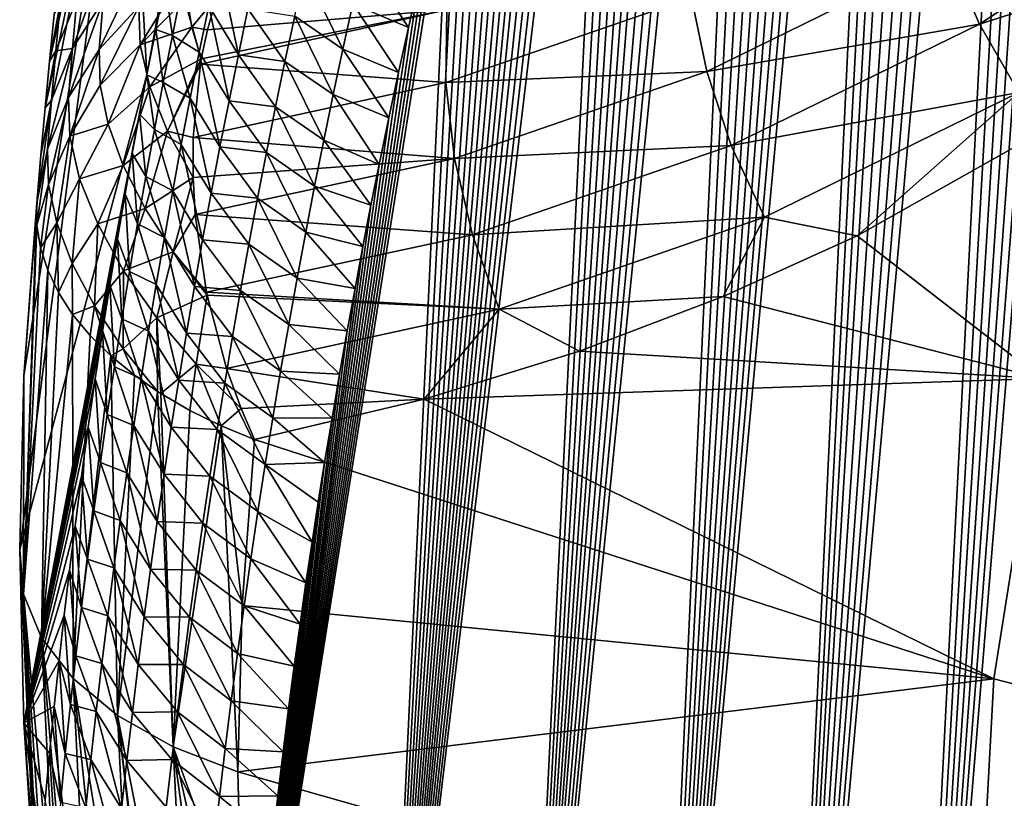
# Model space of a CAD drawing. Header units: metres. Extents: x -109 to 109, y -315 to 32.
# Tile 229 of 256: x 51.55 to 56.25, y -42.52 to -38.81. Entities that reach past the tile are written whole.
import ezdxf

# ---------------------------------------------------------------- set-up
doc = ezdxf.new("R2010")
doc.units = ezdxf.units.M
doc.layers.add('solid_K244242000C74_AAA', color=7, linetype='CONTINUOUS')

msp = doc.modelspace()

# ---------------------------------------------------------------- linework, layer by layer
at = {"layer": 'solid_K244242000C74_AAA'}
for points in [[(55.715164, -47.101147, 56.865765), (56.995544, -30.632408, 33.514179), (57.085381, -30.54059, 33.248219)], [(56.25885, -47.657204, 56.717491), (55.715164, -47.101147, 56.865765), (57.085381, -30.54059, 33.248219)], [(55.715164, -47.101147, 56.865765), (56.904716, -30.729477, 33.786823), (56.995544, -30.632408, 33.514179)], [(55.715164, -47.101147, 56.865765), (56.812916, -30.832148, 34.066559), (56.904716, -30.729477, 33.786823)], [(55.715164, -47.101147, 56.865765), (56.720165, -30.940811, 34.353844), (56.812916, -30.832148, 34.066559)], [(55.715164, -47.101147, 56.865765), (56.626461, -31.055485, 34.648705), (56.720165, -30.940811, 34.353844)], [(55.715164, -47.101147, 56.865765), (56.531788, -31.175915, 34.950817), (56.626461, -31.055485, 34.648705)], [(55.145649, -46.542496, 56.976105), (56.436184, -31.302544, 35.260693), (56.531788, -31.175915, 34.950817)], [(55.715164, -47.101147, 56.865765), (55.145649, -46.542496, 56.976105), (56.531788, -31.175915, 34.950817)], [(55.145649, -46.542496, 56.976105), (56.339695, -31.43582, 35.57885), (56.436184, -31.302544, 35.260693)], [(55.145649, -46.542496, 56.976105), (56.242298, -31.575655, 35.90519), (56.339695, -31.43582, 35.57885)], [(55.145649, -46.542496, 56.976105), (56.143986, -31.721855, 36.239468), (56.242298, -31.575655, 35.90519)], [(55.145649, -46.542496, 56.976105), (56.044823, -31.874949, 36.582279), (56.143986, -31.721855, 36.239468)], [(55.145649, -46.542496, 56.976105), (55.969936, -31.994614, 36.845345), (56.044823, -31.874949, 36.582279)], [(55.145649, -46.542496, 56.976105), (55.894608, -32.118462, 37.113556), (55.969936, -31.994614, 36.845345)], [(55.145649, -46.542496, 56.976105), (55.818794, -32.246155, 37.386532), (55.894608, -32.118462, 37.113556)], [(54.550083, -45.981049, 57.04678), (55.742531, -32.377926, 37.664528), (55.818794, -32.246155, 37.386532)], [(55.145649, -46.542496, 56.976105), (54.550083, -45.981049, 57.04678), (55.818794, -32.246155, 37.386532)], [(54.550083, -45.981049, 57.04678), (55.665871, -32.514038, 37.947823), (55.742531, -32.377926, 37.664528)], [(54.550083, -45.981049, 57.04678), (55.588852, -32.654758, 38.236706), (55.665871, -32.514038, 37.947823)], [(54.550083, -45.981049, 57.04678), (55.511497, -32.800201, 38.531311), (55.588852, -32.654758, 38.236706)], [(54.550083, -45.981049, 57.04678), (55.433727, -32.949917, 38.831158), (55.511497, -32.800201, 38.531311)], [(54.550083, -45.981049, 57.04678), (55.355583, -33.104103, 39.136456), (55.433727, -32.949917, 38.831158)], [(54.550083, -45.981049, 57.04678), (55.277138, -33.263077, 39.447521), (55.355583, -33.104103, 39.136456)], [(54.550083, -45.981049, 57.04678), (55.198456, -33.427143, 39.764687), (55.277138, -33.263077, 39.447521)], [(54.550083, -45.981049, 57.04678), (55.119591, -33.596542, 40.088207), (55.198456, -33.427143, 39.764687)], [(53.92878, -45.417683, 57.076584), (55.040424, -33.770752, 40.417557), (55.119591, -33.596542, 40.088207)], [(54.550083, -45.981049, 57.04678), (53.92878, -45.417683, 57.076584), (55.119591, -33.596542, 40.088207)], [(53.92878, -45.417683, 57.076584), (54.960995, -33.949886, 40.752842), (55.040424, -33.770752, 40.417557)], [(53.92878, -45.417683, 57.076584), (54.881401, -34.134308, 41.094429), (54.960995, -33.949886, 40.752842)], [(53.92878, -45.417683, 57.076584), (54.801735, -34.324387, 41.442699), (54.881401, -34.134308, 41.094429)], [(53.92878, -45.417683, 57.076584), (54.738018, -34.480766, 41.726372), (54.801735, -34.324387, 41.442699)], [(53.002499, -34.420582, 46.989998), (52.158936, -39.069553, 52.143311), (52.06636, -37.366936, 53.365517)], [(53.002499, -34.420582, 46.989998), (52.201508, -38.853107, 51.811279), (52.158936, -39.069553, 52.143311)], [(53.002499, -34.420582, 46.989998), (52.244907, -38.640022, 51.482777), (52.201508, -38.853107, 51.811279)], [(53.92878, -45.417683, 57.076584), (54.674267, -34.640797, 42.01437), (54.738018, -34.480766, 41.726372)], [(53.92878, -45.417683, 57.076584), (54.610409, -34.804195, 42.306408), (54.674267, -34.640797, 42.01437)], [(53.92878, -45.417683, 57.076584), (54.546509, -34.971176, 42.602711), (54.610409, -34.804195, 42.306408)], [(53.92878, -45.417683, 57.076584), (54.482639, -35.141972, 42.903488), (54.546509, -34.971176, 42.602711)], [(53.92878, -45.417683, 57.076584), (54.418877, -35.316803, 43.208965), (54.482639, -35.141972, 42.903488)], [(53.281342, -44.851772, 57.063065), (54.355286, -35.495892, 43.519363), (54.418877, -35.316803, 43.208965)], [(53.92878, -45.417683, 57.076584), (53.281342, -44.851772, 57.063065), (54.418877, -35.316803, 43.208965)], [(53.281342, -44.851772, 57.063065), (54.291908, -35.679356, 43.834797), (54.355286, -35.495892, 43.519363)], [(53.281342, -44.851772, 57.063065), (54.228561, -35.866623, 44.154747), (54.291908, -35.679356, 43.834797)], [(53.281342, -44.851772, 57.063065), (54.165295, -36.057808, 44.479313), (54.228561, -35.866623, 44.154747)], [(53.281342, -44.851772, 57.063065), (54.112701, -36.220314, 44.75349), (54.165295, -36.057808, 44.479313)], [(53.281342, -44.851772, 57.063065), (54.060291, -36.38588, 45.031197), (54.112701, -36.220314, 44.75349)], [(53.281342, -44.851772, 57.063065), (54.008118, -36.554661, 45.312576), (54.060291, -36.38588, 45.031197)], [(53.281342, -44.851772, 57.063065), (53.956242, -36.726814, 45.597778), (54.008118, -36.554661, 45.312576)], [(53.281342, -44.851772, 57.063065), (53.904716, -36.902481, 45.88694), (53.956242, -36.726814, 45.597778)], [(53.281342, -44.851772, 57.063065), (53.853394, -37.081253, 46.179707), (53.904716, -36.902481, 45.88694)], [(53.281342, -44.851772, 57.063065), (53.802223, -37.262993, 46.475952), (53.853394, -37.081253, 46.179707)], [(53.281342, -44.851772, 57.063065), (53.751286, -37.447884, 46.775841), (53.802223, -37.262993, 46.475952)], [(51.551472, -41.334538, 59.031837), (51.57196, -40.506462, 59.61166), (52.06636, -37.366936, 53.365517)], [(52.158936, -39.069553, 52.143311), (51.551472, -41.334538, 59.031837), (52.06636, -37.366936, 53.365517)], [(51.57196, -40.506462, 59.61166), (51.652527, -39.452469, 59.862488), (52.06636, -37.366936, 53.365517)], [(51.652527, -39.452469, 59.862488), (51.67276, -39.227154, 59.537811), (52.06636, -37.366936, 53.365517)], [(51.67276, -39.227154, 59.537811), (51.694092, -39.003506, 59.216709), (52.06636, -37.366936, 53.365517)], [(51.694092, -39.003506, 59.216709), (51.71648, -38.781521, 58.899181), (52.06636, -37.366936, 53.365517)], [(53.281342, -44.851772, 57.063065), (53.700661, -37.636124, 47.079552), (53.751286, -37.447884, 46.775841)], [(53.281342, -44.851772, 57.063065), (53.650433, -37.827896, 47.387249), (53.700661, -37.636124, 47.079552)], [(53.281342, -44.851772, 57.063065), (53.600681, -38.023388, 47.699112), (53.650433, -37.827896, 47.387249)], [(52.608517, -44.284981, 57.005322), (53.551491, -38.222794, 48.015308), (53.600681, -38.023388, 47.699112)], [(53.281342, -44.851772, 57.063065), (52.608517, -44.284981, 57.005322), (53.600681, -38.023388, 47.699112)], [(56.132744, -38.826683, 64.685898), (57.250626, -38.091293, 65.627357), (55.98476, -38.487141, 64.616707)], [(57.466614, -38.398712, 65.655937), (57.250626, -38.091293, 65.627357), (56.132744, -38.826683, 64.685898)], [(52.608517, -44.284981, 57.005322), (53.502911, -38.426224, 48.335953), (53.551491, -38.222794, 48.015308)], [(52.608517, -44.284981, 57.005322), (53.454678, -38.633068, 48.660526), (53.502911, -38.426224, 48.335953)], [(56.320568, -39.153111, 64.697815), (57.466614, -38.398712, 65.655937), (56.132744, -38.826683, 64.685898)], [(51.970642, -38.481552, 60.032677), (51.824287, -38.70911, 59.864403), (51.803471, -38.943504, 60.204323)], [(51.950047, -38.715191, 60.371387), (51.970642, -38.481552, 60.032677), (51.803471, -38.943504, 60.204323)], [(52.1395, -38.511566, 60.526875), (51.950047, -38.715191, 60.371387), (51.930798, -38.948277, 60.710556)], [(52.1395, -38.511566, 60.526875), (51.930798, -38.948277, 60.710556), (52.120552, -38.7425, 60.862785)], [(52.594978, -38.973438, 50.440742), (52.453621, -38.740486, 50.608105), (52.499962, -38.521614, 50.275303)], [(52.640854, -38.754669, 50.107471), (52.594978, -38.973438, 50.440742), (52.499962, -38.521614, 50.275303)], [(53.190296, -38.514351, 48.832382), (53.406799, -38.84333, 48.98904), (53.141426, -38.729813, 49.167282)], [(53.190296, -38.514351, 48.832382), (53.454678, -38.633068, 48.660526), (53.406799, -38.84333, 48.98904)], [(54.830315, -39.053043, 63.669571), (55.98476, -38.487141, 64.616707), (54.757751, -38.699673, 63.560768)], [(56.132744, -38.826683, 64.685898), (55.98476, -38.487141, 64.616707), (54.830315, -39.053043, 63.669571)], [(52.126499, -38.925533, 61.106701), (52.348476, -38.565247, 60.997524), (52.120552, -38.7425, 60.862785)], [(52.349361, -38.697876, 61.177895), (52.348476, -38.565247, 60.997524), (52.126499, -38.925533, 61.106701)], [(53.093849, -38.94614, 49.501831), (52.863804, -38.788708, 49.681198), (52.91127, -38.573288, 49.349354)], [(53.141426, -38.729813, 49.167282), (53.093849, -38.94614, 49.501831), (52.91127, -38.573288, 49.349354)], [(52.280125, -38.881474, 51.373329), (52.201508, -38.853107, 51.811279), (52.244907, -38.640022, 51.482777)], [(52.32515, -38.658543, 51.037395), (52.280125, -38.881474, 51.373329), (52.244907, -38.640022, 51.482777)], [(52.408615, -38.960121, 50.940575), (52.280125, -38.881474, 51.373329), (52.32515, -38.658543, 51.037395)], [(52.453621, -38.740486, 50.608105), (52.408615, -38.960121, 50.940575), (52.32515, -38.658543, 51.037395)], [(52.608517, -44.284981, 57.005322), (53.406799, -38.84333, 48.98904), (53.454678, -38.633068, 48.660526)], [(51.746979, -38.719704, 59.347851), (51.71648, -38.781521, 58.899181), (51.694092, -39.003506, 59.216709)], [(51.724571, -38.95499, 59.687908), (51.746979, -38.719704, 59.347851), (51.694092, -39.003506, 59.216709)], [(51.824287, -38.70911, 59.864403), (51.746979, -38.719704, 59.347851), (51.724571, -38.95499, 59.687908)], [(51.803471, -38.943504, 60.204323), (51.824287, -38.70911, 59.864403), (51.724571, -38.95499, 59.687908)], [(51.950047, -38.715191, 60.371387), (51.803471, -38.943504, 60.204323), (51.784039, -39.177353, 60.544697)], [(51.950047, -38.715191, 60.371387), (51.784039, -39.177353, 60.544697), (51.930798, -38.948277, 60.710556)], [(52.372581, -38.840778, 61.348667), (52.349361, -38.697876, 61.177895), (52.126499, -38.925533, 61.106701)], [(52.372581, -38.840778, 61.348667), (52.491066, -38.698883, 61.336475), (52.349361, -38.697876, 61.177895)], [(52.372581, -38.840778, 61.348667), (52.447071, -38.854076, 61.434093), (52.491066, -38.698883, 61.336475)], [(52.447071, -38.854076, 61.434093), (53.589813, -38.758987, 62.465851), (52.491066, -38.698883, 61.336475)], [(53.58527, -39.10577, 62.613144), (54.757751, -38.699673, 63.560768), (53.589813, -38.758987, 62.465851)], [(54.830315, -39.053043, 63.669571), (54.757751, -38.699673, 63.560768), (53.58527, -39.10577, 62.613144)], [(51.934933, -39.11879, 60.939278), (52.120552, -38.7425, 60.862785), (51.930798, -38.948277, 60.710556)], [(52.126499, -38.925533, 61.106701), (52.120552, -38.7425, 60.862785), (51.934933, -39.11879, 60.939278)], [(52.550415, -39.192986, 50.773682), (52.408615, -38.960121, 50.940575), (52.453621, -38.740486, 50.608105)], [(52.418175, -38.992031, 61.507835), (52.413601, -39.018353, 61.520618), (53.589813, -38.758987, 62.465851)], [(53.58527, -39.10577, 62.613144), (53.589813, -38.758987, 62.465851), (52.413601, -39.018353, 61.520618)], [(52.447071, -38.854076, 61.434093), (52.418175, -38.992031, 61.507835), (53.589813, -38.758987, 62.465851)], [(52.594978, -38.973438, 50.440742), (52.550415, -39.192986, 50.773682), (52.453621, -38.740486, 50.608105)], [(52.640854, -38.754669, 50.107471), (52.817623, -39.004944, 50.012707), (52.594978, -38.973438, 50.440742)], [(52.640854, -38.754669, 50.107471), (52.863804, -38.788708, 49.681198), (52.817623, -39.004944, 50.012707)], [(53.141426, -38.729813, 49.167282), (53.359398, -39.057247, 49.321693), (53.093849, -38.94614, 49.501831)], [(53.141426, -38.729813, 49.167282), (53.406799, -38.84333, 48.98904), (53.359398, -39.057247, 49.321693)], [(53.047554, -39.163322, 49.836033), (52.817623, -39.004944, 50.012707), (52.863804, -38.788708, 49.681198)], [(53.093849, -38.94614, 49.501831), (53.047554, -39.163322, 49.836033), (52.863804, -38.788708, 49.681198)], [(52.372581, -38.840778, 61.348667), (52.126499, -38.925533, 61.106701), (52.172195, -39.125832, 61.332138)], [(52.236485, -39.105141, 51.708931), (52.158936, -39.069553, 52.143311), (52.201508, -38.853107, 51.811279)], [(52.372581, -38.840778, 61.348667), (52.172195, -39.125832, 61.332138), (52.418175, -38.992031, 61.507835)], [(52.280125, -38.881474, 51.373329), (52.236485, -39.105141, 51.708931), (52.201508, -38.853107, 51.811279)], [(52.372581, -38.840778, 61.348667), (52.418175, -38.992031, 61.507835), (52.447071, -38.854076, 61.434093)], [(52.608517, -44.284981, 57.005322), (53.359398, -39.057247, 49.321693), (53.406799, -38.84333, 48.98904)], [(54.947662, -39.407043, 63.723301), (56.132744, -38.826683, 64.685898), (54.830315, -39.053043, 63.669571)], [(56.320568, -39.153111, 64.697815), (56.132744, -38.826683, 64.685898), (54.947662, -39.407043, 63.723301)], [(52.364933, -39.180496, 51.272713), (52.236485, -39.105141, 51.708931), (52.280125, -38.881474, 51.373329)], [(52.408615, -38.960121, 50.940575), (52.364933, -39.180496, 51.272713), (52.280125, -38.881474, 51.373329)], [(51.724571, -38.95499, 59.687908), (51.694092, -39.003506, 59.216709), (51.67276, -39.227154, 59.537811)], [(51.703571, -39.189743, 60.028419), (51.724571, -38.95499, 59.687908), (51.67276, -39.227154, 59.537811)], [(51.803471, -38.943504, 60.204323), (51.703571, -39.189743, 60.028419), (51.68399, -39.423912, 60.369419)], [(51.803471, -38.943504, 60.204323), (51.68399, -39.423912, 60.369419), (51.784039, -39.177353, 60.544697)], [(51.803471, -38.943504, 60.204323), (51.724571, -38.95499, 59.687908), (51.703571, -39.189743, 60.028419)], [(51.790287, -39.362583, 60.791298), (51.930798, -38.948277, 60.710556), (51.784039, -39.177353, 60.544697)], [(51.934933, -39.11879, 60.939278), (51.930798, -38.948277, 60.710556), (51.790287, -39.362583, 60.791298)], [(52.126499, -38.925533, 61.106701), (51.934933, -39.11879, 60.939278), (51.973446, -39.304523, 61.152409)], [(52.172195, -39.125832, 61.332138), (52.126499, -38.925533, 61.106701), (51.973446, -39.304523, 61.152409)], [(53.093849, -38.94614, 49.501831), (53.312584, -39.275051, 49.658684), (53.047554, -39.163322, 49.836033)], [(53.093849, -38.94614, 49.501831), (53.359398, -39.057247, 49.321693), (53.312584, -39.275051, 49.658684)], [(52.25655, -39.338619, 61.533722), (52.418175, -38.992031, 61.507835), (52.172195, -39.125832, 61.332138)], [(52.25655, -39.338619, 61.533722), (52.413601, -39.018353, 61.520618), (52.418175, -38.992031, 61.507835)], [(52.50716, -39.413292, 51.106285), (52.364933, -39.180496, 51.272713), (52.408615, -38.960121, 50.940575)], [(52.550415, -39.192986, 50.773682), (52.50716, -39.413292, 51.106285), (52.408615, -38.960121, 50.940575)], [(52.594978, -38.973438, 50.440742), (52.77272, -39.221977, 50.343876), (52.550415, -39.192986, 50.773682)], [(52.594978, -38.973438, 50.440742), (52.817623, -39.004944, 50.012707), (52.77272, -39.221977, 50.343876)], [(52.25655, -39.338619, 61.533722), (52.379158, -39.367912, 61.656979), (52.413601, -39.018353, 61.520618)], [(52.379158, -39.367912, 61.656979), (53.58527, -39.10577, 62.613144), (52.413601, -39.018353, 61.520618)], [(53.002541, -39.381336, 50.169884), (52.77272, -39.221977, 50.343876), (52.817623, -39.004944, 50.012707)], [(53.047554, -39.163322, 49.836033), (53.002541, -39.381336, 50.169884), (52.817623, -39.004944, 50.012707)], [(52.158936, -39.069553, 52.143311), (51.57196, -42.162601, 58.452019), (51.551472, -41.334538, 59.031837)], [(52.158936, -39.069553, 52.143311), (52.123474, -39.256042, 52.427994), (51.57196, -42.162601, 58.452019)], [(52.194221, -39.329544, 52.044193), (52.123474, -39.256042, 52.427994), (52.158936, -39.069553, 52.143311)], [(52.236485, -39.105141, 51.708931), (52.194221, -39.329544, 52.044193), (52.158936, -39.069553, 52.143311)], [(52.608517, -44.284981, 57.005322), (53.312584, -39.275051, 49.658684), (53.359398, -39.057247, 49.321693)], [(53.626579, -39.467957, 62.708481), (54.830315, -39.053043, 63.669571), (53.58527, -39.10577, 62.613144)], [(54.947662, -39.407043, 63.723301), (54.830315, -39.053043, 63.669571), (53.626579, -39.467957, 62.708481)], [(51.973446, -39.304523, 61.152409), (51.934933, -39.11879, 60.939278), (51.790287, -39.362583, 60.791298)], [(52.172195, -39.125832, 61.332138), (51.973446, -39.304523, 61.152409), (52.045555, -39.501698, 61.345612)], [(52.25655, -39.338619, 61.533722), (52.172195, -39.125832, 61.332138), (52.045555, -39.501698, 61.345612)], [(52.322582, -39.401608, 51.604523), (52.194221, -39.329544, 52.044193), (52.236485, -39.105141, 51.708931)], [(52.364933, -39.180496, 51.272713), (52.322582, -39.401608, 51.604523), (52.236485, -39.105141, 51.708931)], [(53.626579, -39.467957, 62.708481), (53.58527, -39.10577, 62.613144), (52.379158, -39.367912, 61.656979)], [(51.703571, -39.189743, 60.028419), (51.652527, -39.452469, 59.862488), (51.633423, -39.679451, 60.190735)], [(51.68399, -39.423912, 60.369419), (51.703571, -39.189743, 60.028419), (51.633423, -39.679451, 60.190735)], [(51.703571, -39.189743, 60.028419), (51.67276, -39.227154, 59.537811), (51.652527, -39.452469, 59.862488)], [(51.688671, -39.591953, 60.594185), (51.784039, -39.177353, 60.544697), (51.68399, -39.423912, 60.369419)], [(51.790287, -39.362583, 60.791298), (51.784039, -39.177353, 60.544697), (51.688671, -39.591953, 60.594185)], [(52.465214, -39.634346, 51.438557), (52.322582, -39.401608, 51.604523), (52.364933, -39.180496, 51.272713)], [(52.50716, -39.413292, 51.106285), (52.465214, -39.634346, 51.438557), (52.364933, -39.180496, 51.272713)], [(53.047554, -39.163322, 49.836033), (53.266472, -39.496979, 50.000221), (53.002541, -39.381336, 50.169884)], [(53.047554, -39.163322, 49.836033), (53.312584, -39.275051, 49.658684), (53.266472, -39.496979, 50.000221)], [(55.10564, -39.749107, 63.720055), (56.320568, -39.153111, 64.697815), (54.947662, -39.407043, 63.723301)], [(55.10564, -39.749107, 63.720055), (55.548141, -39.83741, 63.930595), (56.320568, -39.153111, 64.697815)], [(56.320568, -39.153111, 64.697815), (55.548141, -39.83741, 63.930595), (56.718815, -39.176811, 64.898811)], [(56.718815, -39.176811, 64.898811), (55.548141, -39.83741, 63.930595), (56.428635, -40.518288, 63.992043)], [(52.550415, -39.192986, 50.773682), (52.729092, -39.439793, 50.674713), (52.50716, -39.413292, 51.106285)], [(52.550415, -39.192986, 50.773682), (52.77272, -39.221977, 50.343876), (52.729092, -39.439793, 50.674713)], [(52.958805, -39.600163, 50.503391), (52.729092, -39.439793, 50.674713), (52.77272, -39.221977, 50.343876)], [(53.002541, -39.381336, 50.169884), (52.958805, -39.600163, 50.503391), (52.77272, -39.221977, 50.343876)], [(52.123474, -39.256042, 52.427994), (52.088642, -39.445229, 52.715443), (51.57196, -42.162601, 58.452019)], [(52.153332, -39.554661, 52.37912), (52.088642, -39.445229, 52.715443), (52.123474, -39.256042, 52.427994)], [(52.194221, -39.329544, 52.044193), (52.153332, -39.554661, 52.37912), (52.123474, -39.256042, 52.427994)], [(52.608517, -44.284981, 57.005322), (53.266472, -39.496979, 50.000221), (53.312584, -39.275051, 49.658684)], [(51.973446, -39.304523, 61.152409), (51.790287, -39.362583, 60.791298), (51.837189, -39.565422, 61.018932)], [(52.045555, -39.501698, 61.345612), (51.973446, -39.304523, 61.152409), (51.837189, -39.565422, 61.018932)], [(52.281551, -39.623436, 51.936001), (52.153332, -39.554661, 52.37912), (52.194221, -39.329544, 52.044193)], [(52.322582, -39.401608, 51.604523), (52.281551, -39.623436, 51.936001), (52.194221, -39.329544, 52.044193)], [(51.790287, -39.362583, 60.791298), (51.688671, -39.591953, 60.594185), (51.728378, -39.775375, 60.802891)], [(51.837189, -39.565422, 61.018932), (51.790287, -39.362583, 60.791298), (51.728378, -39.775375, 60.802891)], [(52.25655, -39.338619, 61.533722), (52.045555, -39.501698, 61.345612), (52.149792, -39.706299, 61.514957)], [(52.25655, -39.338619, 61.533722), (52.149792, -39.706299, 61.514957), (52.378799, -39.559109, 61.707718)], [(52.25655, -39.338619, 61.533722), (52.378799, -39.559109, 61.707718), (52.379158, -39.367912, 61.656979)], [(52.378799, -39.559109, 61.707718), (53.626579, -39.467957, 62.708481), (52.379158, -39.367912, 61.656979)], [(51.633343, -39.787289, 60.342773), (51.68399, -39.423912, 60.369419), (51.633423, -39.679451, 60.190735)], [(51.633343, -39.787289, 60.342773), (51.688671, -39.591953, 60.594185), (51.68399, -39.423912, 60.369419)], [(52.424572, -39.856136, 51.770493), (52.281551, -39.623436, 51.936001), (52.322582, -39.401608, 51.604523)], [(52.465214, -39.634346, 51.438557), (52.424572, -39.856136, 51.770493), (52.322582, -39.401608, 51.604523)], [(52.50716, -39.413292, 51.106285), (52.686741, -39.658371, 51.005215), (52.465214, -39.634346, 51.438557)], [(52.50716, -39.413292, 51.106285), (52.729092, -39.439793, 50.674713), (52.686741, -39.658371, 51.005215)], [(53.002541, -39.381336, 50.169884), (53.227596, -39.690662, 50.296734), (52.958805, -39.600163, 50.503391)], [(53.002541, -39.381336, 50.169884), (53.266472, -39.496979, 50.000221), (53.227596, -39.690662, 50.296734)], [(53.712273, -39.832691, 62.748478), (54.947662, -39.407043, 63.723301), (53.626579, -39.467957, 62.708481)], [(55.10564, -39.749107, 63.720055), (54.947662, -39.407043, 63.723301), (53.712273, -39.832691, 62.748478)], [(52.088642, -39.445229, 52.715443), (52.054466, -39.637241, 53.005756), (51.57196, -42.162601, 58.452019)], [(51.57196, -40.506462, 59.61166), (51.633423, -39.679451, 60.190735), (51.652527, -39.452469, 59.862488)], [(52.113819, -39.780487, 52.713715), (52.054466, -39.637241, 53.005756), (52.088642, -39.445229, 52.715443)], [(52.153332, -39.554661, 52.37912), (52.113819, -39.780487, 52.713715), (52.088642, -39.445229, 52.715443)], [(52.378799, -39.559109, 61.707718), (52.389034, -39.735176, 61.740784), (53.626579, -39.467957, 62.708481)], [(53.712273, -39.832691, 62.748478), (53.626579, -39.467957, 62.708481), (52.389034, -39.735176, 61.740784)], [(52.916344, -39.819794, 50.836559), (52.686741, -39.658371, 51.005215), (52.729092, -39.439793, 50.674713)], [(52.958805, -39.600163, 50.503391), (52.916344, -39.819794, 50.836559), (52.729092, -39.439793, 50.674713)], [(52.045555, -39.501698, 61.345612), (51.837189, -39.565422, 61.018932), (51.923607, -39.780922, 61.222042)], [(52.149792, -39.706299, 61.514957), (52.045555, -39.501698, 61.345612), (51.923607, -39.780922, 61.222042)], [(52.608517, -44.284981, 57.005322), (53.227596, -39.690662, 50.296734), (53.266472, -39.496979, 50.000221)], [(51.837189, -39.565422, 61.018932), (51.728378, -39.775375, 60.802891), (51.802242, -39.970169, 60.990986)], [(51.923607, -39.780922, 61.222042), (51.837189, -39.565422, 61.018932), (51.802242, -39.970169, 60.990986)], [(52.241844, -39.845974, 52.267155), (52.113819, -39.780487, 52.713715), (52.153332, -39.554661, 52.37912)], [(52.284039, -39.914165, 61.656994), (52.378799, -39.559109, 61.707718), (52.149792, -39.706299, 61.514957)], [(52.281551, -39.623436, 51.936001), (52.241844, -39.845974, 52.267155), (52.153332, -39.554661, 52.37912)], [(52.284039, -39.914165, 61.656994), (52.389034, -39.735176, 61.740784), (52.378799, -39.559109, 61.707718)], [(51.633343, -39.787289, 60.342773), (51.650612, -39.894745, 60.493763), (51.688671, -39.591953, 60.594185)], [(51.650612, -39.894745, 60.493763), (51.728378, -39.775375, 60.802891), (51.688671, -39.591953, 60.594185)], [(52.958805, -39.600163, 50.503391), (53.189392, -39.887691, 50.596863), (52.916344, -39.819794, 50.836559)], [(52.958805, -39.600163, 50.503391), (53.227596, -39.690662, 50.296734), (53.189392, -39.887691, 50.596863)], [(52.054466, -39.637241, 53.005756), (52.017586, -39.852234, 53.329086), (51.57196, -42.162601, 58.452019)], [(52.075672, -40.007008, 53.047981), (52.017586, -39.852234, 53.329086), (52.054466, -39.637241, 53.005756)], [(52.113819, -39.780487, 52.713715), (52.075672, -40.007008, 53.047981), (52.054466, -39.637241, 53.005756)], [(52.385235, -40.078651, 52.1021), (52.241844, -39.845974, 52.267155), (52.281551, -39.623436, 51.936001)], [(52.424572, -39.856136, 51.770493), (52.385235, -40.078651, 52.1021), (52.281551, -39.623436, 51.936001)], [(52.465214, -39.634346, 51.438557), (52.645657, -39.877701, 51.335384), (52.424572, -39.856136, 51.770493)], [(52.465214, -39.634346, 51.438557), (52.686741, -39.658371, 51.005215), (52.645657, -39.877701, 51.335384)], [(52.875153, -40.040207, 51.169384), (52.645657, -39.877701, 51.335384), (52.686741, -39.658371, 51.005215)], [(52.916344, -39.819794, 50.836559), (52.875153, -40.040207, 51.169384), (52.686741, -39.658371, 51.005215)], [(51.568851, -41.547901, 59.336552), (51.633423, -39.679451, 60.190735), (51.57196, -40.506462, 59.61166)], [(51.568851, -41.547901, 59.336552), (51.633343, -39.787289, 60.342773), (51.633423, -39.679451, 60.190735)], [(52.149792, -39.706299, 61.514957), (51.923607, -39.780922, 61.222042), (52.047421, -40.003819, 61.395672)], [(52.284039, -39.914165, 61.656994), (52.149792, -39.706299, 61.514957), (52.047421, -40.003819, 61.395672)], [(52.608517, -44.284981, 57.005322), (53.189392, -39.887691, 50.596863), (53.227596, -39.690662, 50.296734)], [(52.284039, -39.914165, 61.656994), (52.442642, -40.107067, 61.768852), (52.389034, -39.735176, 61.740784)], [(52.442642, -40.107067, 61.768852), (53.712273, -39.832691, 62.748478), (52.389034, -39.735176, 61.740784)], [(53.839325, -40.187023, 62.731724), (55.10564, -39.749107, 63.720055), (53.712273, -39.832691, 62.748478)], [(53.839325, -40.187023, 62.731724), (54.908985, -40.126926, 63.414211), (55.10564, -39.749107, 63.720055)], [(55.10564, -39.749107, 63.720055), (54.908985, -40.126926, 63.414211), (55.548141, -39.83741, 63.930595)], [(51.568851, -41.547901, 59.336552), (51.650612, -39.894745, 60.493763), (51.633343, -39.787289, 60.342773)], [(51.650612, -39.894745, 60.493763), (51.685043, -40.002106, 60.642204), (51.728378, -39.775375, 60.802891)], [(51.685043, -40.002106, 60.642204), (51.736343, -40.108292, 60.78664), (51.728378, -39.775375, 60.802891)], [(51.736343, -40.108292, 60.78664), (51.802242, -39.970169, 60.990986), (51.728378, -39.775375, 60.802891)], [(51.923607, -39.780922, 61.222042), (51.802242, -39.970169, 60.990986), (51.908649, -40.172081, 61.154354)], [(52.047421, -40.003819, 61.395672), (51.923607, -39.780922, 61.222042), (51.908649, -40.172081, 61.154354)], [(52.203457, -40.069214, 52.59798), (52.075672, -40.007008, 53.047981), (52.113819, -39.780487, 52.713715)], [(52.241844, -39.845974, 52.267155), (52.203457, -40.069214, 52.59798), (52.113819, -39.780487, 52.713715)], [(52.347198, -40.30188, 52.43338), (52.203457, -40.069214, 52.59798), (52.241844, -39.845974, 52.267155)], [(52.385235, -40.078651, 52.1021), (52.347198, -40.30188, 52.43338), (52.241844, -39.845974, 52.267155)], [(53.839325, -40.187023, 62.731724), (53.712273, -39.832691, 62.748478), (52.442642, -40.107067, 61.768852)], [(52.916344, -39.819794, 50.836559), (53.151932, -40.0882, 50.900719), (52.875153, -40.040207, 51.169384)], [(52.916344, -39.819794, 50.836559), (53.189392, -39.887691, 50.596863), (53.151932, -40.0882, 50.900719)], [(55.548141, -39.83741, 63.930595), (54.908985, -40.126926, 63.414211), (56.428635, -40.518288, 63.992043)], [(51.568851, -41.547901, 59.336552), (51.685043, -40.002106, 60.642204), (51.650612, -39.894745, 60.493763)], [(52.017586, -39.852234, 53.329086), (51.981556, -40.07098, 53.656151), (51.57196, -42.162601, 58.452019)], [(52.038891, -40.234211, 53.381916), (51.981556, -40.07098, 53.656151), (52.017586, -39.852234, 53.329086)], [(52.075672, -40.007008, 53.047981), (52.038891, -40.234211, 53.381916), (52.017586, -39.852234, 53.329086)], [(52.424572, -39.856136, 51.770493), (52.605843, -40.097775, 51.665226), (52.385235, -40.078651, 52.1021)], [(52.424572, -39.856136, 51.770493), (52.645657, -39.877701, 51.335384), (52.605843, -40.097775, 51.665226)], [(52.835236, -40.261395, 51.501865), (52.605843, -40.097775, 51.665226), (52.645657, -39.877701, 51.335384)], [(52.608517, -44.284981, 57.005322), (53.151932, -40.0882, 50.900719), (53.189392, -39.887691, 50.596863)], [(52.875153, -40.040207, 51.169384), (52.835236, -40.261395, 51.501865), (52.645657, -39.877701, 51.335384)], [(52.284039, -39.914165, 61.656994), (52.047421, -40.003819, 61.395672), (52.205616, -40.228676, 61.535583)], [(52.284039, -39.914165, 61.656994), (52.205616, -40.228676, 61.535583), (52.445499, -40.121052, 61.768795)], [(52.284039, -39.914165, 61.656994), (52.445499, -40.121052, 61.768795), (52.442642, -40.107067, 61.768852)], [(51.736343, -40.108292, 60.78664), (51.804031, -40.212399, 60.925674), (51.802242, -39.970169, 60.990986)], [(51.804031, -40.212399, 60.925674), (51.908649, -40.172081, 61.154354), (51.802242, -39.970169, 60.990986)], [(51.654892, -41.755722, 59.63335), (51.685043, -40.002106, 60.642204), (51.568851, -41.547901, 59.336552)], [(51.654892, -41.755722, 59.63335), (51.736343, -40.108292, 60.78664), (51.685043, -40.002106, 60.642204)], [(52.047421, -40.003819, 61.395672), (51.908649, -40.172081, 61.154354), (52.04528, -40.376698, 61.289425)], [(52.166382, -40.293137, 52.928482), (52.038891, -40.234211, 53.381916), (52.075672, -40.007008, 53.047981)], [(52.205616, -40.228676, 61.535583), (52.047421, -40.003819, 61.395672), (52.04528, -40.376698, 61.289425)], [(52.203457, -40.069214, 52.59798), (52.166382, -40.293137, 52.928482), (52.075672, -40.007008, 53.047981)], [(51.981556, -40.07098, 53.656151), (51.946407, -40.293648, 53.987095), (51.57196, -42.162601, 58.452019)], [(52.003475, -40.46209, 53.715523), (51.946407, -40.293648, 53.987095), (51.981556, -40.07098, 53.656151)], [(52.038891, -40.234211, 53.381916), (52.003475, -40.46209, 53.715523), (51.981556, -40.07098, 53.656151)], [(52.310459, -40.525806, 52.764328), (52.166382, -40.293137, 52.928482), (52.203457, -40.069214, 52.59798)], [(52.347198, -40.30188, 52.43338), (52.310459, -40.525806, 52.764328), (52.203457, -40.069214, 52.59798)], [(52.385235, -40.078651, 52.1021), (52.567291, -40.318577, 51.994736), (52.347198, -40.30188, 52.43338)], [(52.385235, -40.078651, 52.1021), (52.605843, -40.097775, 51.665226), (52.567291, -40.318577, 51.994736)], [(52.875153, -40.040207, 51.169384), (53.11496, -40.291679, 51.207912), (52.835236, -40.261395, 51.501865)], [(52.875153, -40.040207, 51.169384), (53.151932, -40.0882, 50.900719), (53.11496, -40.291679, 51.207912)], [(51.654892, -41.755722, 59.63335), (51.804031, -40.212399, 60.925674), (51.736343, -40.108292, 60.78664)], [(52.394329, -40.450005, 61.638359), (52.445499, -40.121052, 61.768795), (52.205616, -40.228676, 61.535583)], [(52.394329, -40.450005, 61.638359), (52.538174, -40.470402, 61.740292), (52.445499, -40.121052, 61.768795)], [(52.445499, -40.121052, 61.768795), (53.839325, -40.187023, 62.731724), (52.442642, -40.107067, 61.768852)], [(52.445499, -40.121052, 61.768795), (52.538174, -40.470402, 61.740292), (53.839325, -40.187023, 62.731724)], [(52.796585, -40.483345, 51.834003), (52.567291, -40.318577, 51.994736), (52.605843, -40.097775, 51.665226)], [(52.835236, -40.261395, 51.501865), (52.796585, -40.483345, 51.834003), (52.605843, -40.097775, 51.665226)], [(52.608517, -44.284981, 57.005322), (53.11496, -40.291679, 51.207912), (53.151932, -40.0882, 50.900719)], [(53.839325, -40.187023, 62.731724), (54.223557, -40.387802, 62.868477), (54.908985, -40.126926, 63.414211)], [(54.908985, -40.126926, 63.414211), (54.223557, -40.387802, 62.868477), (56.428635, -40.518288, 63.992043)], [(51.804031, -40.212399, 60.925674), (51.887573, -40.313499, 61.058247), (51.908649, -40.172081, 61.154354)], [(51.887573, -40.313499, 61.058247), (51.986191, -40.410664, 61.183109), (51.908649, -40.172081, 61.154354)], [(51.986191, -40.410664, 61.183109), (52.04528, -40.376698, 61.289425), (51.908649, -40.172081, 61.154354)], [(51.806614, -41.950787, 59.911934), (51.804031, -40.212399, 60.925674), (51.654892, -41.755722, 59.63335)], [(51.806614, -41.950787, 59.911934), (51.887573, -40.313499, 61.058247), (51.804031, -40.212399, 60.925674)], [(52.538174, -40.470402, 61.740292), (53.481285, -40.61697, 62.285645), (53.839325, -40.187023, 62.731724)], [(53.839325, -40.187023, 62.731724), (53.481285, -40.61697, 62.285645), (54.223557, -40.387802, 62.868477)], [(52.130623, -40.517738, 53.258656), (52.003475, -40.46209, 53.715523), (52.038891, -40.234211, 53.381916)], [(52.166382, -40.293137, 52.928482), (52.130623, -40.517738, 53.258656), (52.038891, -40.234211, 53.381916)], [(52.205616, -40.228676, 61.535583), (52.04528, -40.376698, 61.289425), (52.209187, -40.579838, 61.393131)], [(52.225121, -40.590065, 61.405434), (52.205616, -40.228676, 61.535583), (52.209187, -40.579838, 61.393131)], [(52.225121, -40.590065, 61.405434), (52.394329, -40.450005, 61.638359), (52.205616, -40.228676, 61.535583)], [(52.835236, -40.261395, 51.501865), (53.0784, -40.497967, 51.518295), (52.796585, -40.483345, 51.834003)], [(52.835236, -40.261395, 51.501865), (53.11496, -40.291679, 51.207912), (53.0784, -40.497967, 51.518295)], [(51.946407, -40.293648, 53.987095), (51.912182, -40.52039, 54.322037), (51.57196, -42.162601, 58.452019)], [(51.806614, -41.950787, 59.911934), (51.986191, -40.410664, 61.183109), (51.887573, -40.313499, 61.058247)], [(51.969421, -40.690624, 54.048801), (51.912182, -40.52039, 54.322037), (51.946407, -40.293648, 53.987095)], [(52.003475, -40.46209, 53.715523), (51.969421, -40.690624, 54.048801), (51.946407, -40.293648, 53.987095)], [(52.275013, -40.750423, 53.094948), (52.130623, -40.517738, 53.258656), (52.166382, -40.293137, 52.928482)], [(52.310459, -40.525806, 52.764328), (52.275013, -40.750423, 53.094948), (52.166382, -40.293137, 52.928482)], [(52.347198, -40.30188, 52.43338), (52.53001, -40.5401, 52.323914), (52.310459, -40.525806, 52.764328)], [(52.347198, -40.30188, 52.43338), (52.567291, -40.318577, 51.994736), (52.53001, -40.5401, 52.323914)], [(52.608517, -44.284981, 57.005322), (53.0784, -40.497967, 51.518295), (53.11496, -40.291679, 51.207912)], [(52.759201, -40.706047, 52.165802), (52.53001, -40.5401, 52.323914), (52.567291, -40.318577, 51.994736)], [(52.796585, -40.483345, 51.834003), (52.759201, -40.706047, 52.165802), (52.567291, -40.318577, 51.994736)], [(52.018753, -42.126339, 60.162647), (51.986191, -40.410664, 61.183109), (51.806614, -41.950787, 59.911934)], [(51.986191, -40.410664, 61.183109), (52.099018, -40.503159, 61.299129), (52.04528, -40.376698, 61.289425)], [(52.018753, -42.126339, 60.162647), (52.099018, -40.503159, 61.299129), (51.986191, -40.410664, 61.183109)], [(52.099018, -40.503159, 61.299129), (52.209187, -40.579838, 61.393131), (52.04528, -40.376698, 61.289425)], [(54.223557, -40.387802, 62.868477), (53.481285, -40.61697, 62.285645), (56.428635, -40.518288, 63.992043)], [(52.225121, -40.590065, 61.405434), (52.363392, -40.670677, 61.501045), (52.394329, -40.450005, 61.638359)], [(52.363392, -40.670677, 61.501045), (52.512619, -40.744465, 61.585014), (52.394329, -40.450005, 61.638359)], [(52.394329, -40.450005, 61.638359), (52.607822, -40.662197, 61.700844), (52.538174, -40.470402, 61.740292)], [(52.512619, -40.744465, 61.585014), (52.607822, -40.662197, 61.700844), (52.394329, -40.450005, 61.638359)], [(52.096172, -40.743, 53.588512), (51.969421, -40.690624, 54.048801), (52.003475, -40.46209, 53.715523)], [(52.130623, -40.517738, 53.258656), (52.096172, -40.743, 53.588512), (52.003475, -40.46209, 53.715523)], [(52.018753, -42.126339, 60.162647), (52.209187, -40.579838, 61.393131), (52.099018, -40.503159, 61.299129)], [(52.607822, -40.662197, 61.700844), (53.481285, -40.61697, 62.285645), (52.538174, -40.470402, 61.740292)], [(52.608517, -44.284981, 57.005322), (53.042351, -40.707241, 51.832027), (53.0784, -40.497967, 51.518295)], [(52.796585, -40.483345, 51.834003), (53.042351, -40.707241, 51.832027), (52.759201, -40.706047, 52.165802)], [(52.796585, -40.483345, 51.834003), (53.0784, -40.497967, 51.518295), (53.042351, -40.707241, 51.832027)], [(51.568851, -41.547901, 59.336552), (51.57196, -40.506462, 59.61166), (51.551472, -41.334538, 59.031837)], [(51.912182, -40.52039, 54.322037), (51.878952, -40.750923, 54.660744), (51.57196, -42.162601, 58.452019)], [(51.936726, -40.919811, 54.381756), (51.878952, -40.750923, 54.660744), (51.912182, -40.52039, 54.322037)], [(51.969421, -40.690624, 54.048801), (51.936726, -40.919811, 54.381756), (51.912182, -40.52039, 54.322037)], [(52.240864, -40.975719, 53.425243), (52.096172, -40.743, 53.588512), (52.130623, -40.517738, 53.258656)], [(52.275013, -40.750423, 53.094948), (52.240864, -40.975719, 53.425243), (52.130623, -40.517738, 53.258656)], [(52.310459, -40.525806, 52.764328), (52.493988, -40.762325, 52.65276), (52.275013, -40.750423, 53.094948)], [(52.310459, -40.525806, 52.764328), (52.53001, -40.5401, 52.323914), (52.493988, -40.762325, 52.65276)], [(52.723083, -40.929489, 52.497261), (52.493988, -40.762325, 52.65276), (52.53001, -40.5401, 52.323914)], [(52.759201, -40.706047, 52.165802), (52.723083, -40.929489, 52.497261), (52.53001, -40.5401, 52.323914)], [(53.481285, -40.61697, 62.285645), (56.199856, -41.951992, 62.988152), (56.428635, -40.518288, 63.992043)], [(56.428635, -40.518288, 63.992043), (56.199856, -41.951992, 62.988152), (59.864399, -42.893753, 64.115204)], [(52.283955, -42.276291, 60.376801), (52.209187, -40.579838, 61.393131), (52.018753, -42.126339, 60.162647)], [(52.283955, -42.276291, 60.376801), (52.225121, -40.590065, 61.405434), (52.209187, -40.579838, 61.393131)], [(52.283955, -42.276291, 60.376801), (52.363392, -40.670677, 61.501045), (52.225121, -40.590065, 61.405434)], [(52.607822, -40.662197, 61.700844), (52.671467, -40.810356, 61.656857), (53.481285, -40.61697, 62.285645)], [(53.481285, -40.61697, 62.285645), (52.671467, -40.810356, 61.656857), (56.199856, -41.951992, 62.988152)], [(52.063034, -40.968918, 53.918045), (51.936726, -40.919811, 54.381756), (51.969421, -40.690624, 54.048801)], [(52.096172, -40.743, 53.588512), (52.063034, -40.968918, 53.918045), (51.969421, -40.690624, 54.048801)], [(52.283955, -42.276291, 60.376801), (52.512619, -40.744465, 61.585014), (52.363392, -40.670677, 61.501045)], [(52.512619, -40.744465, 61.585014), (52.671467, -40.810356, 61.656857), (52.607822, -40.662197, 61.700844)], [(52.608517, -44.284981, 57.005322), (53.006924, -40.919697, 52.149254), (53.042351, -40.707241, 51.832027)], [(52.759201, -40.706047, 52.165802), (53.006924, -40.919697, 52.149254), (52.723083, -40.929489, 52.497261)], [(52.759201, -40.706047, 52.165802), (53.042351, -40.707241, 51.832027), (53.006924, -40.919697, 52.149254)], [(51.878952, -40.750923, 54.660744), (51.846775, -40.985096, 55.003098), (51.57196, -42.162601, 58.452019)], [(51.905388, -41.149639, 54.714386), (51.846775, -40.985096, 55.003098), (51.878952, -40.750923, 54.660744)], [(51.936726, -40.919811, 54.381756), (51.905388, -41.149639, 54.714386), (51.878952, -40.750923, 54.660744)], [(52.208004, -41.201683, 53.755207), (52.063034, -40.968918, 53.918045), (52.096172, -40.743, 53.588512)], [(52.240864, -40.975719, 53.425243), (52.208004, -41.201683, 53.755207), (52.096172, -40.743, 53.588512)], [(52.275013, -40.750423, 53.094948), (52.459225, -40.985249, 52.981281), (52.240864, -40.975719, 53.425243)], [(52.275013, -40.750423, 53.094948), (52.493988, -40.762325, 52.65276), (52.459225, -40.985249, 52.981281)], [(52.283955, -42.276291, 60.376801), (52.593029, -42.395443, 60.546967), (52.512619, -40.744465, 61.585014)], [(52.688225, -41.153652, 52.828373), (52.459225, -40.985249, 52.981281), (52.493988, -40.762325, 52.65276)], [(52.723083, -40.929489, 52.497261), (52.688225, -41.153652, 52.828373), (52.493988, -40.762325, 52.65276)], [(52.512619, -40.744465, 61.585014), (52.593029, -42.395443, 60.546967), (52.612644, -41.602249, 61.102367)], [(52.512619, -40.744465, 61.585014), (52.612644, -41.602249, 61.102367), (52.671467, -40.810356, 61.656857)], [(52.671467, -40.810356, 61.656857), (52.612644, -41.602249, 61.102367), (56.199856, -41.951992, 62.988152)], [(52.0312, -41.195477, 54.247253), (51.905388, -41.149639, 54.714386), (51.936726, -40.919811, 54.381756)], [(52.063034, -40.968918, 53.918045), (52.0312, -41.195477, 54.247253), (51.936726, -40.919811, 54.381756)], [(52.608517, -44.284981, 57.005322), (52.976509, -41.108349, 52.429813), (53.006924, -40.919697, 52.149254)], [(52.723083, -40.929489, 52.497261), (53.006924, -40.919697, 52.149254), (52.976509, -41.108349, 52.429813)], [(52.176434, -41.428303, 54.08485), (52.0312, -41.195477, 54.247253), (52.063034, -40.968918, 53.918045)], [(52.208004, -41.201683, 53.755207), (52.176434, -41.428303, 54.08485), (52.063034, -40.968918, 53.918045)], [(52.240864, -40.975719, 53.425243), (52.42572, -41.208858, 53.309471), (52.208004, -41.201683, 53.755207)], [(52.240864, -40.975719, 53.425243), (52.459225, -40.985249, 52.981281), (52.42572, -41.208858, 53.309471)], [(52.723083, -40.929489, 52.497261), (52.946716, -41.299706, 52.713272), (52.688225, -41.153652, 52.828373)], [(52.723083, -40.929489, 52.497261), (52.976509, -41.108349, 52.429813), (52.946716, -41.299706, 52.713272)], [(51.846775, -40.985096, 55.003098), (51.815704, -41.222916, 55.349091), (51.57196, -42.162601, 58.452019)], [(51.875408, -41.380104, 55.046684), (51.815704, -41.222916, 55.349091), (51.846775, -40.985096, 55.003098)], [(51.905388, -41.149639, 54.714386), (51.875408, -41.380104, 55.046684), (51.846775, -40.985096, 55.003098)], [(52.654629, -41.378532, 53.159149), (52.42572, -41.208858, 53.309471), (52.459225, -40.985249, 52.981281)], [(52.688225, -41.153652, 52.828373), (52.654629, -41.378532, 53.159149), (52.459225, -40.985249, 52.981281)], [(52.608517, -44.284981, 57.005322), (52.946716, -41.299706, 52.713272), (52.976509, -41.108349, 52.429813)], [(52.000671, -41.422672, 54.576145), (51.875408, -41.380104, 55.046684), (51.905388, -41.149639, 54.714386)], [(52.0312, -41.195477, 54.247253), (52.000671, -41.422672, 54.576145), (51.905388, -41.149639, 54.714386)], [(52.688225, -41.153652, 52.828373), (52.917614, -41.493889, 52.999725), (52.654629, -41.378532, 53.159149)], [(52.688225, -41.153652, 52.828373), (52.946716, -41.299706, 52.713272), (52.917614, -41.493889, 52.999725)], [(52.146152, -41.655571, 54.414162), (52.000671, -41.422672, 54.576145), (52.0312, -41.195477, 54.247253)], [(52.176434, -41.428303, 54.08485), (52.146152, -41.655571, 54.414162), (52.0312, -41.195477, 54.247253)], [(52.208004, -41.201683, 53.755207), (52.393471, -41.433136, 53.637333), (52.176434, -41.428303, 54.08485)], [(52.208004, -41.201683, 53.755207), (52.42572, -41.208858, 53.309471), (52.393471, -41.433136, 53.637333)], [(52.622292, -41.604115, 53.489582), (52.393471, -41.433136, 53.637333), (52.42572, -41.208858, 53.309471)], [(52.654629, -41.378532, 53.159149), (52.622292, -41.604115, 53.489582), (52.42572, -41.208858, 53.309471)], [(51.815704, -41.222916, 55.349091), (51.789463, -41.433994, 55.654823), (51.57196, -42.162601, 58.452019)], [(51.846783, -41.611198, 55.378658), (51.789463, -41.433994, 55.654823), (51.815704, -41.222916, 55.349091)], [(51.875408, -41.380104, 55.046684), (51.846783, -41.611198, 55.378658), (51.815704, -41.222916, 55.349091)], [(52.608517, -44.284981, 57.005322), (52.917614, -41.493889, 52.999725), (52.946716, -41.299706, 52.713272)], [(51.633335, -43.095512, 58.026165), (51.551472, -41.334538, 59.031837), (51.57196, -42.162601, 58.452019)], [(51.633335, -43.095512, 58.026165), (51.65062, -43.20076, 58.178921), (51.551472, -41.334538, 59.031837)], [(51.568851, -41.547901, 59.336552), (51.551472, -41.334538, 59.031837), (51.65062, -43.20076, 58.178921)], [(51.971451, -41.650494, 54.904709), (51.846783, -41.611198, 55.378658), (51.875408, -41.380104, 55.046684)], [(52.000671, -41.422672, 54.576145), (51.971451, -41.650494, 54.904709), (51.875408, -41.380104, 55.046684)], [(52.654629, -41.378532, 53.159149), (52.889275, -41.691025, 53.289276), (52.622292, -41.604115, 53.489582)], [(52.654629, -41.378532, 53.159149), (52.917614, -41.493889, 52.999725), (52.889275, -41.691025, 53.289276)], [(51.789463, -41.433994, 55.654823), (51.764141, -41.647865, 55.963345), (51.57196, -42.162601, 58.452019)], [(51.819511, -41.842915, 55.710304), (51.764141, -41.647865, 55.963345), (51.789463, -41.433994, 55.654823)], [(51.846783, -41.611198, 55.378658), (51.819511, -41.842915, 55.710304), (51.789463, -41.433994, 55.654823)], [(52.117161, -41.883484, 54.743145), (51.971451, -41.650494, 54.904709), (52.000671, -41.422672, 54.576145)], [(52.146152, -41.655571, 54.414162), (52.117161, -41.883484, 54.743145), (52.000671, -41.422672, 54.576145)], [(52.176434, -41.428303, 54.08485), (52.36248, -41.658081, 53.964867), (52.146152, -41.655571, 54.414162)], [(52.176434, -41.428303, 54.08485), (52.393471, -41.433136, 53.637333), (52.36248, -41.658081, 53.964867)], [(52.591213, -41.830387, 53.819672), (52.36248, -41.658081, 53.964867), (52.393471, -41.433136, 53.637333)], [(52.622292, -41.604115, 53.489582), (52.591213, -41.830387, 53.819672), (52.393471, -41.433136, 53.637333)], [(52.608517, -44.284981, 57.005322), (52.889275, -41.691025, 53.289276), (52.917614, -41.493889, 52.999725)], [(51.568851, -41.547901, 59.336552), (51.685043, -43.303509, 58.330536), (51.73634, -43.402885, 58.479725)], [(51.654892, -41.755722, 59.63335), (51.568851, -41.547901, 59.336552), (51.73634, -43.402885, 58.479725)], [(51.568851, -41.547901, 59.336552), (51.65062, -43.20076, 58.178921), (51.685043, -43.303509, 58.330536)], [(51.943531, -41.878941, 55.232952), (51.819511, -41.842915, 55.710304), (51.846783, -41.611198, 55.378658)], [(51.971451, -41.650494, 54.904709), (51.943531, -41.878941, 55.232952), (51.846783, -41.611198, 55.378658)], [(52.622292, -41.604115, 53.489582), (52.861763, -41.891235, 53.582031), (52.591213, -41.830387, 53.819672)], [(52.612644, -41.602249, 61.102367), (52.593029, -42.395443, 60.546967), (56.199856, -41.951992, 62.988152)], [(52.622292, -41.604115, 53.489582), (52.889275, -41.691025, 53.289276), (52.861763, -41.891235, 53.582031)], [(51.764141, -41.647865, 55.963345), (51.739769, -41.864521, 56.274651), (51.57196, -42.162601, 58.452019)], [(51.793594, -42.075249, 56.041622), (51.739769, -41.864521, 56.274651), (51.764141, -41.647865, 55.963345)], [(51.819511, -41.842915, 55.710304), (51.793594, -42.075249, 56.041622), (51.764141, -41.647865, 55.963345)], [(52.089455, -42.11203, 55.071796), (51.943531, -41.878941, 55.232952), (51.971451, -41.650494, 54.904709)], [(52.117161, -41.883484, 54.743145), (52.089455, -42.11203, 55.071796), (51.971451, -41.650494, 54.904709)], [(52.146152, -41.655571, 54.414162), (52.332737, -41.883678, 54.292068), (52.117161, -41.883484, 54.743145)], [(52.146152, -41.655571, 54.414162), (52.36248, -41.658081, 53.964867), (52.332737, -41.883678, 54.292068)], [(52.56139, -42.057343, 54.149422), (52.332737, -41.883678, 54.292068), (52.36248, -41.658081, 53.964867)], [(52.591213, -41.830387, 53.819672), (52.56139, -42.057343, 54.149422), (52.36248, -41.658081, 53.964867)], [(52.608517, -44.284981, 57.005322), (52.861763, -41.891235, 53.582031), (52.889275, -41.691025, 53.289276)], [(51.654892, -41.755722, 59.63335), (51.804047, -43.497982, 58.625122), (51.887577, -43.587959, 58.765446)], [(51.806614, -41.950787, 59.911934), (51.654892, -41.755722, 59.63335), (51.887577, -43.587959, 58.765446)], [(51.654892, -41.755722, 59.63335), (51.73634, -43.402885, 58.479725), (51.804047, -43.497982, 58.625122)], [(51.739769, -41.864521, 56.274651), (51.716381, -42.083965, 56.588745), (51.57196, -42.162601, 58.452019)], [(51.769028, -42.308186, 56.372608), (51.716381, -42.083965, 56.588745), (51.739769, -41.864521, 56.274651)], [(51.793594, -42.075249, 56.041622), (51.769028, -42.308186, 56.372608), (51.739769, -41.864521, 56.274651)], [(51.916916, -42.108006, 55.560871), (51.793594, -42.075249, 56.041622), (51.819511, -41.842915, 55.710304)], [(51.943531, -41.878941, 55.232952), (51.916916, -42.108006, 55.560871), (51.819511, -41.842915, 55.710304)], [(52.591213, -41.830387, 53.819672), (52.835136, -42.094616, 53.878063), (52.56139, -42.057343, 54.149422)], [(52.591213, -41.830387, 53.819672), (52.861763, -41.891235, 53.582031), (52.835136, -42.094616, 53.878063)], [(52.063034, -42.341206, 55.40012), (51.916916, -42.108006, 55.560871), (51.943531, -41.878941, 55.232952)], [(52.089455, -42.11203, 55.071796), (52.063034, -42.341206, 55.40012), (51.943531, -41.878941, 55.232952)], [(52.117161, -41.883484, 54.743145), (52.304253, -42.109924, 54.618942), (52.089455, -42.11203, 55.071796)], [(52.117161, -41.883484, 54.743145), (52.332737, -41.883678, 54.292068), (52.304253, -42.109924, 54.618942)], [(52.532825, -42.284977, 54.478825), (52.304253, -42.109924, 54.618942), (52.332737, -41.883678, 54.292068)], [(52.56139, -42.057343, 54.149422), (52.532825, -42.284977, 54.478825), (52.332737, -41.883678, 54.292068)], [(52.608517, -44.284981, 57.005322), (52.835136, -42.094616, 53.878063), (52.861763, -41.891235, 53.582031)], [(51.806614, -41.950787, 59.911934), (51.986191, -43.672031, 58.899479), (52.09903, -43.749474, 59.026051)], [(52.018753, -42.126339, 60.162647), (51.806614, -41.950787, 59.911934), (52.09903, -43.749474, 59.026051)], [(51.806614, -41.950787, 59.911934), (51.887577, -43.587959, 58.765446), (51.986191, -43.672031, 58.899479)], [(52.593029, -42.395443, 60.546967), (56.123402, -43.396534, 61.976673), (56.199856, -41.951992, 62.988152)], [(56.199856, -41.951992, 62.988152), (56.123402, -43.396534, 61.976673), (59.864399, -42.893753, 64.115204)], [(51.716381, -42.083965, 56.588745), (51.694019, -42.306198, 56.905621), (51.57196, -42.162601, 58.452019)], [(51.745815, -42.541729, 56.703262), (51.694019, -42.306198, 56.905621), (51.716381, -42.083965, 56.588745)], [(51.769028, -42.308186, 56.372608), (51.745815, -42.541729, 56.703262), (51.716381, -42.083965, 56.588745)], [(51.891602, -42.337677, 55.888466), (51.769028, -42.308186, 56.372608), (51.793594, -42.075249, 56.041622)], [(51.916916, -42.108006, 55.560871), (51.891602, -42.337677, 55.888466), (51.793594, -42.075249, 56.041622)], [(52.56139, -42.057343, 54.149422), (52.809261, -42.300911, 54.177177), (52.532825, -42.284977, 54.478825)], [(52.56139, -42.057343, 54.149422), (52.835136, -42.094616, 53.878063), (52.809261, -42.300911, 54.177177)], [(52.608517, -44.284981, 57.005322), (52.809261, -42.300911, 54.177177), (52.835136, -42.094616, 53.878063)], [(52.037899, -42.570999, 55.728111), (51.891602, -42.337677, 55.888466), (51.916916, -42.108006, 55.560871)], [(52.063034, -42.341206, 55.40012), (52.037899, -42.570999, 55.728111), (51.916916, -42.108006, 55.560871)], [(52.018753, -42.126339, 60.162647), (52.225121, -43.819614, 59.144077), (52.3634, -43.881863, 59.252556)], [(52.283955, -42.276291, 60.376801), (52.018753, -42.126339, 60.162647), (52.3634, -43.881863, 59.252556)], [(52.018753, -42.126339, 60.162647), (52.211792, -43.81287, 59.132553), (52.225121, -43.819614, 59.144077)], [(52.018753, -42.126339, 60.162647), (52.09903, -43.749474, 59.026051), (52.211792, -43.81287, 59.132553)], [(52.089455, -42.11203, 55.071796), (52.277016, -42.336811, 54.94548), (52.063034, -42.341206, 55.40012)], [(52.089455, -42.11203, 55.071796), (52.304253, -42.109924, 54.618942), (52.277016, -42.336811, 54.94548)], [(52.505516, -42.513279, 54.80788), (52.277016, -42.336811, 54.94548), (52.304253, -42.109924, 54.618942)], [(52.532825, -42.284977, 54.478825), (52.505516, -42.513279, 54.80788), (52.304253, -42.109924, 54.618942)], [(51.652504, -42.75901, 57.547726), (51.633419, -42.98959, 57.872952), (51.57196, -42.162601, 58.452019)], [(51.633335, -43.095512, 58.026165), (51.57196, -42.162601, 58.452019), (51.633419, -42.98959, 57.872952)], [(51.672714, -42.531212, 57.225285), (51.652504, -42.75901, 57.547726), (51.57196, -42.162601, 58.452019)], [(51.694019, -42.306198, 56.905621), (51.672714, -42.531212, 57.225285), (51.57196, -42.162601, 58.452019)], [(52.283955, -42.276291, 60.376801), (52.612644, -43.188637, 59.991566), (52.593029, -42.395443, 60.546967)], [(52.283955, -42.276291, 60.376801), (52.671467, -43.98053, 59.437077), (52.612644, -43.188637, 59.991566)], [(52.283955, -42.276291, 60.376801), (52.512619, -43.935658, 59.350506), (52.671467, -43.98053, 59.437077)], [(52.283955, -42.276291, 60.376801), (52.3634, -43.881863, 59.252556), (52.512619, -43.935658, 59.350506)], [(52.532825, -42.284977, 54.478825), (52.7841, -42.51004, 54.479313), (52.505516, -42.513279, 54.80788)], [(52.532825, -42.284977, 54.478825), (52.809261, -42.300911, 54.177177), (52.7841, -42.51004, 54.479313)], [(51.723953, -42.775864, 57.033588), (51.672714, -42.531212, 57.225285), (51.694019, -42.306198, 56.905621)], [(51.745815, -42.541729, 56.703262), (51.723953, -42.775864, 57.033588), (51.694019, -42.306198, 56.905621)], [(51.867588, -42.567951, 56.215729), (51.745815, -42.541729, 56.703262), (51.769028, -42.308186, 56.372608)], [(51.891602, -42.337677, 55.888466), (51.867588, -42.567951, 56.215729), (51.769028, -42.308186, 56.372608)], [(52.014046, -42.801411, 56.055767), (51.867588, -42.567951, 56.215729), (51.891602, -42.337677, 55.888466)], [(52.037899, -42.570999, 55.728111), (52.014046, -42.801411, 56.055767), (51.891602, -42.337677, 55.888466)], [(52.063034, -42.341206, 55.40012), (52.277016, -42.336811, 54.94548), (52.251034, -42.564335, 55.271683)], [(52.479458, -42.742245, 55.136589), (52.251034, -42.564335, 55.271683), (52.277016, -42.336811, 54.94548)], [(52.505516, -42.513279, 54.80788), (52.479458, -42.742245, 55.136589), (52.277016, -42.336811, 54.94548)], [(52.608517, -44.284981, 57.005322), (52.7841, -42.51004, 54.479313), (52.809261, -42.300911, 54.177177)], [(52.063034, -42.341206, 55.40012), (52.251034, -42.564335, 55.271683), (52.037899, -42.570999, 55.728111)], [(52.612644, -43.188637, 59.991566), (56.123402, -43.396534, 61.976673), (52.593029, -42.395443, 60.546967)], [(52.505516, -42.513279, 54.80788), (52.759647, -42.722008, 54.784473), (52.479458, -42.742245, 55.136589)], [(52.505516, -42.513279, 54.80788), (52.7841, -42.51004, 54.479313), (52.759647, -42.722008, 54.784473)], [(52.608517, -44.284981, 57.005322), (52.759647, -42.722008, 54.784473), (52.7841, -42.51004, 54.479313)]]:
    msp.add_3dface(points, dxfattribs=at)

doc.saveas('drawing.dxf')
